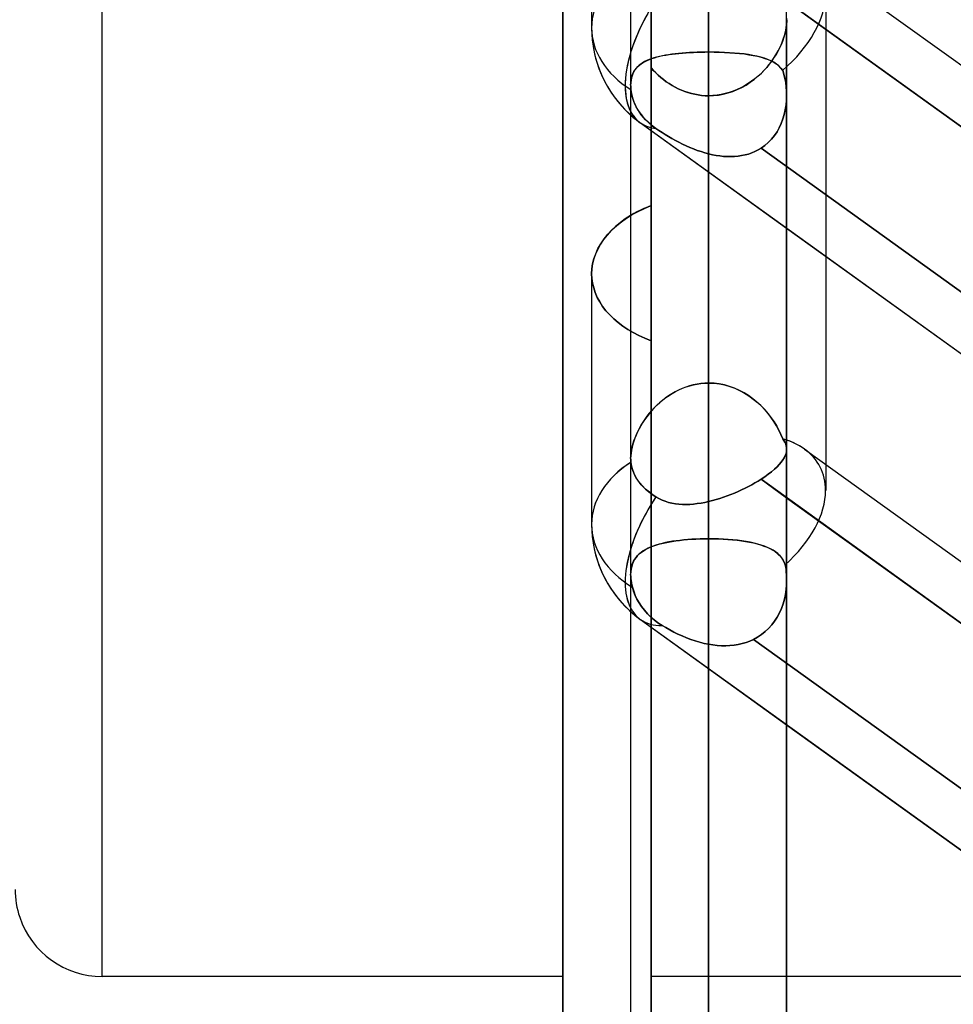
# Model space of a CAD drawing. Header units: millimetres. Extents: x -86 to 92, y -242 to 242.
# Tile 27 of 81: x 8 to 19, y -57 to -45. Entities that reach past the tile are written whole.
import ezdxf

# ---------------------------------------------------------------- set-up
doc = ezdxf.new("R2010")
doc.units = ezdxf.units.MM
doc.layers.add('MAIN-1', color=7, linetype='Continuous')

msp = doc.modelspace()

# ---------------------------------------------------------------- linework, layer by layer
at = {"layer": 'MAIN-1'}
for p, q in [((14.586, 0), (14.586, -56.385)), ((14.586, 0), (14.586, -64.44)), ((15.362, 0), (15.362, -135.382)), ((15.362, 0), (15.362, -135.382)), ((16.257, 0), (16.257, -136.222)), ((16.257, 0), (16.257, -135.039)), ((17.152, -135.382), (17.152, 0)), ((17.152, -135.382), (17.152, 0)), ((9.3, -56.385), (9.3, 0)), ((9.3, -56.385), (9.3, 0)), ((14.586, -64.44), (14.586, 0)), ((16.257, -45.781), (16.257, 0)), ((16.257, -136.222), (16.257, 0)), ((16.257, -40.714), (16.257, -45.781)), ((16.257, -45.781), (16.257, -40.714)), ((14.915, -42.629), (14.915, -45.503)), ((14.915, -42.629), (14.915, -45.503)), ((17.6, -42.616), (17.6, -50.81)), ((15.596, -56.385), (15.596, -43.375)), ((15.596, -47.543), (15.596, -43.499)), ((15.596, -43.499), (15.596, -47.543)), ((15.596, -47.543), (15.596, -44.422)), ((15.596, -44.422), (15.596, -47.543)), ((16.257, -49.578), (16.257, -44.511)), ((16.257, -44.511), (16.257, -49.578)), ((17.357, -44.64), (24.162, -49.534)), ((17.357, -44.64), (43.441, -63.399)), ((24.343, -50.368), (16.772, -44.923)), ((16.257, -58.533), (16.257, -45.012)), ((15.596, -45.107), (15.596, -58.825)), ((15.596, -45.107), (15.596, -58.825)), ((17.6, -45.114), (17.6, -48.122)), ((17.152, -45.197), (24.162, -50.238)), ((17.153, -45.427), (17.151, -45.391)), ((17.151, -45.395), (17.153, -45.427)), ((17.138, -45.548), (17.146, -45.506)), ((17.147, -45.497), (17.141, -45.534)), ((17.146, -45.506), (17.151, -45.465)), ((17.151, -45.461), (17.147, -45.497)), ((17.151, -45.465), (17.153, -45.427)), ((17.153, -45.427), (17.151, -45.461)), ((17.152, -45.427), (17.152, -59.428)), ((17.152, -59.428), (17.152, -45.427)), ((17.121, -45.611), (17.108, -45.65)), ((17.113, -45.635), (17.127, -45.592)), ((17.132, -45.572), (17.121, -45.611)), ((17.127, -45.592), (17.138, -45.548)), ((17.141, -45.534), (17.132, -45.572)), ((17.054, -45.769), (17.076, -45.724)), ((17.074, -45.729), (17.054, -45.769)), ((17.092, -45.69), (17.074, -45.729)), ((17.076, -45.724), (17.096, -45.68)), ((17.108, -45.65), (17.092, -45.69)), ((17.096, -45.68), (17.113, -45.635)), ((15.66, -45.84), (15.629, -45.849)), ((15.637, -45.847), (15.667, -45.838)), ((15.692, -45.832), (15.66, -45.84)), ((15.667, -45.838), (15.699, -45.83)), ((15.726, -45.824), (15.692, -45.832)), ((15.699, -45.83), (15.732, -45.823)), ((15.761, -45.818), (15.726, -45.824)), ((15.732, -45.823), (15.767, -45.817)), ((15.797, -45.812), (15.761, -45.818)), ((15.767, -45.817), (15.803, -45.811)), ((15.835, -45.806), (15.797, -45.812)), ((15.803, -45.811), (15.84, -45.805)), ((15.874, -45.801), (15.835, -45.806)), ((15.84, -45.805), (15.878, -45.801)), ((15.913, -45.797), (15.874, -45.801)), ((15.878, -45.801), (15.917, -45.797)), ((15.954, -45.793), (15.913, -45.797)), ((15.917, -45.797), (15.958, -45.793)), ((15.996, -45.79), (15.954, -45.793)), ((15.958, -45.793), (15.999, -45.79)), ((16.038, -45.787), (15.996, -45.79)), ((15.999, -45.79), (16.041, -45.787)), ((16.081, -45.785), (16.038, -45.787)), ((16.041, -45.787), (16.083, -45.785)), ((16.125, -45.783), (16.081, -45.785)), ((16.083, -45.785), (16.126, -45.783)), ((16.169, -45.782), (16.125, -45.783)), ((16.126, -45.783), (16.169, -45.782)), ((16.169, -45.782), (16.213, -45.782)), ((16.213, -45.782), (16.169, -45.782)), ((16.213, -45.782), (16.257, -45.781)), ((16.257, -45.781), (16.213, -45.782)), ((16.257, -49.579), (16.257, -45.781)), ((16.257, -45.781), (16.319, -45.782)), ((16.319, -45.782), (16.257, -45.781)), ((16.257, -49.578), (16.257, -45.781)), ((16.257, -45.781), (16.257, -49.578)), ((16.319, -45.782), (16.38, -45.783)), ((16.379, -45.783), (16.319, -45.782)), ((16.439, -45.785), (16.379, -45.783)), ((16.38, -45.783), (16.44, -45.785)), ((16.497, -45.789), (16.439, -45.785)), ((16.44, -45.785), (16.499, -45.789)), ((16.555, -45.793), (16.497, -45.789)), ((16.499, -45.789), (16.557, -45.793)), ((16.61, -45.798), (16.555, -45.793)), ((16.557, -45.793), (16.613, -45.798)), ((16.664, -45.804), (16.61, -45.798)), ((16.613, -45.798), (16.667, -45.804)), ((16.715, -45.811), (16.664, -45.804)), ((16.667, -45.804), (16.719, -45.812)), ((16.765, -45.82), (16.715, -45.811)), ((16.719, -45.812), (16.769, -45.82)), ((16.811, -45.829), (16.765, -45.82)), ((16.769, -45.82), (16.816, -45.83)), ((16.856, -45.84), (16.811, -45.829)), ((16.816, -45.83), (16.861, -45.841)), ((16.897, -45.852), (16.856, -45.84)), ((16.861, -45.841), (16.902, -45.854)), ((17.001, -45.856), (17.029, -45.813)), ((17.032, -45.808), (17.007, -45.846)), ((17.029, -45.813), (17.054, -45.769)), ((17.054, -45.769), (17.032, -45.808)), ((15.442, -45.951), (15.426, -45.968)), ((15.428, -45.966), (15.444, -45.948)), ((15.46, -45.934), (15.442, -45.951)), ((15.444, -45.948), (15.463, -45.931)), ((15.479, -45.919), (15.46, -45.934)), ((15.463, -45.931), (15.483, -45.916)), ((15.5, -45.905), (15.479, -45.919)), ((15.483, -45.916), (15.505, -45.902)), ((15.523, -45.892), (15.5, -45.905)), ((15.505, -45.902), (15.528, -45.889)), ((15.547, -45.88), (15.523, -45.892)), ((15.528, -45.889), (15.553, -45.877)), ((15.573, -45.869), (15.547, -45.88)), ((15.553, -45.877), (15.579, -45.866)), ((15.6, -45.858), (15.573, -45.869)), ((15.579, -45.866), (15.607, -45.856)), ((15.629, -45.849), (15.6, -45.858)), ((15.607, -45.856), (15.637, -45.847)), ((16.924, -45.957), (16.892, -45.992)), ((16.936, -45.866), (16.897, -45.852)), ((16.901, -45.983), (16.937, -45.942)), ((16.902, -45.854), (16.941, -45.868)), ((16.953, -45.921), (16.924, -45.957)), ((16.972, -45.882), (16.936, -45.866)), ((16.937, -45.942), (16.97, -45.9)), ((16.941, -45.868), (16.976, -45.884)), ((16.981, -45.884), (16.953, -45.921)), ((16.97, -45.9), (17.001, -45.856)), ((17.006, -45.899), (16.972, -45.882)), ((16.976, -45.884), (17.009, -45.901)), ((17.007, -45.846), (16.981, -45.884)), ((17.036, -45.919), (17.006, -45.899)), ((17.009, -45.901), (17.038, -45.92)), ((17.063, -45.941), (17.036, -45.919)), ((17.038, -45.92), (17.064, -45.942)), ((17.087, -45.965), (17.063, -45.941)), ((17.064, -45.942), (17.087, -45.966)), ((15.372, -46.077), (15.379, -46.052)), ((15.379, -46.054), (15.372, -46.079)), ((15.379, -46.052), (15.389, -46.028)), ((15.388, -46.03), (15.379, -46.054)), ((15.399, -46.008), (15.388, -46.03)), ((15.389, -46.028), (15.4, -46.006)), ((15.411, -45.987), (15.399, -46.008)), ((15.4, -46.006), (15.413, -45.985)), ((15.426, -45.968), (15.411, -45.987)), ((15.413, -45.985), (15.428, -45.966)), ((15.622, -45.992), (15.596, -45.963)), ((15.596, -45.963), (15.596, -49.092)), ((15.596, -45.963), (15.623, -45.992)), ((15.596, -49.092), (15.596, -45.963)), ((15.596, -60.031), (15.596, -45.963)), ((15.65, -46.02), (15.622, -45.992)), ((15.623, -45.992), (15.65, -46.02)), ((15.678, -46.047), (15.65, -46.02)), ((15.65, -46.02), (15.679, -46.047)), ((15.708, -46.073), (15.678, -46.047)), ((15.679, -46.047), (15.709, -46.073)), ((16.779, -46.096), (16.822, -46.06)), ((16.824, -46.058), (16.788, -46.089)), ((16.822, -46.06), (16.863, -46.022)), ((16.859, -46.026), (16.824, -46.058)), ((16.892, -45.992), (16.859, -46.026)), ((16.863, -46.022), (16.901, -45.983)), ((17.107, -45.992), (17.087, -45.965)), ((17.087, -45.966), (17.107, -45.992)), ((17.107, -45.992), (17.121, -46.037)), ((17.121, -46.038), (17.107, -45.992)), ((17.121, -46.037), (17.132, -46.084)), ((17.132, -46.084), (17.121, -46.038)), ((15.362, -46.162), (15.364, -46.133)), ((15.364, -46.133), (15.362, -46.162)), ((15.363, -46.17), (15.362, -46.162)), ((15.362, -46.162), (15.363, -46.17)), ((15.362, -46.163), (15.362, -50.443)), ((15.362, -46.163), (15.362, -50.443)), ((15.363, -46.179), (15.363, -46.17)), ((15.363, -46.17), (15.363, -46.179)), ((15.363, -46.187), (15.363, -46.179)), ((15.363, -46.179), (15.363, -46.187)), ((15.364, -46.133), (15.367, -46.104)), ((15.367, -46.105), (15.364, -46.133)), ((15.367, -46.104), (15.372, -46.077)), ((15.372, -46.079), (15.367, -46.105)), ((15.739, -46.098), (15.708, -46.073)), ((15.709, -46.073), (15.739, -46.098)), ((15.771, -46.122), (15.739, -46.098)), ((15.739, -46.098), (15.771, -46.122)), ((15.804, -46.144), (15.771, -46.122)), ((15.771, -46.122), (15.804, -46.144)), ((15.838, -46.165), (15.804, -46.144)), ((15.804, -46.144), (15.838, -46.165)), ((15.873, -46.185), (15.838, -46.165)), ((15.838, -46.165), (15.873, -46.185)), ((15.909, -46.203), (15.873, -46.185)), ((15.873, -46.185), (15.909, -46.203)), ((16.67, -46.169), (16.628, -46.192)), ((16.637, -46.187), (16.686, -46.16)), ((16.711, -46.144), (16.67, -46.169)), ((16.686, -46.16), (16.733, -46.129)), ((16.75, -46.117), (16.711, -46.144)), ((16.733, -46.129), (16.779, -46.096)), ((16.788, -46.089), (16.75, -46.117)), ((17.132, -46.084), (17.141, -46.131)), ((17.141, -46.132), (17.132, -46.084)), ((17.141, -46.131), (17.147, -46.18)), ((17.147, -46.18), (17.141, -46.132)), ((17.147, -46.18), (17.151, -46.229)), ((17.151, -46.229), (17.147, -46.18)), ((15.364, -46.195), (15.363, -46.187)), ((15.363, -46.187), (15.364, -46.195)), ((15.364, -46.203), (15.364, -46.195)), ((15.364, -46.195), (15.364, -46.203)), ((15.365, -46.212), (15.364, -46.203)), ((15.364, -46.203), (15.365, -46.212)), ((15.365, -46.212), (15.372, -46.258)), ((15.37, -46.246), (15.365, -46.212)), ((15.376, -46.28), (15.37, -46.246)), ((15.372, -46.258), (15.383, -46.305)), ((15.386, -46.314), (15.376, -46.28)), ((15.946, -46.219), (15.909, -46.203)), ((15.909, -46.203), (15.945, -46.219)), ((15.945, -46.219), (15.983, -46.234)), ((15.983, -46.234), (15.946, -46.219)), ((16.021, -46.247), (15.983, -46.234)), ((15.983, -46.234), (16.02, -46.246)), ((16.02, -46.246), (16.059, -46.257)), ((16.06, -46.257), (16.021, -46.247)), ((16.059, -46.257), (16.098, -46.266)), ((16.098, -46.266), (16.06, -46.257)), ((16.138, -46.273), (16.098, -46.266)), ((16.098, -46.266), (16.138, -46.273)), ((16.177, -46.279), (16.138, -46.273)), ((16.138, -46.273), (16.177, -46.279)), ((16.217, -46.282), (16.177, -46.279)), ((16.177, -46.279), (16.217, -46.282)), ((16.257, -46.283), (16.217, -46.282)), ((16.217, -46.282), (16.257, -46.283)), ((16.257, -46.283), (16.314, -46.281)), ((16.306, -46.281), (16.257, -46.283)), ((16.257, -46.283), (16.257, -60.323)), ((16.257, -46.283), (16.257, -51.364)), ((16.257, -51.364), (16.257, -46.283)), ((16.354, -46.277), (16.306, -46.281)), ((16.314, -46.281), (16.37, -46.275)), ((16.401, -46.269), (16.354, -46.277)), ((16.37, -46.275), (16.425, -46.265)), ((16.448, -46.259), (16.401, -46.269)), ((16.425, -46.265), (16.48, -46.251)), ((16.494, -46.246), (16.448, -46.259)), ((16.48, -46.251), (16.534, -46.233)), ((16.54, -46.231), (16.494, -46.246)), ((16.534, -46.233), (16.586, -46.212)), ((16.584, -46.213), (16.54, -46.231)), ((16.628, -46.192), (16.584, -46.213)), ((16.586, -46.212), (16.637, -46.187)), ((17.151, -46.229), (17.152, -46.278)), ((17.152, -46.278), (17.151, -46.229)), ((17.152, -46.278), (17.151, -46.333)), ((17.151, -46.333), (17.152, -46.278)), ((17.152, -50.338), (17.152, -46.278)), ((17.152, -50.338), (17.152, -46.278)), ((15.383, -46.305), (15.398, -46.351)), ((15.397, -46.348), (15.386, -46.314)), ((15.411, -46.38), (15.397, -46.348)), ((15.398, -46.351), (15.417, -46.395)), ((15.426, -46.411), (15.411, -46.38)), ((15.417, -46.395), (15.439, -46.436)), ((17.146, -46.388), (17.137, -46.443)), ((17.137, -46.443), (17.146, -46.388)), ((17.151, -46.333), (17.146, -46.388)), ((17.146, -46.388), (17.151, -46.333)), ((15.443, -46.441), (15.426, -46.411)), ((15.439, -46.436), (15.466, -46.477)), ((15.462, -46.471), (15.443, -46.441)), ((15.484, -46.501), (15.462, -46.471)), ((15.466, -46.477), (15.497, -46.518)), ((15.508, -46.531), (15.484, -46.501)), ((15.497, -46.518), (15.532, -46.557)), ((17.125, -46.497), (17.11, -46.549)), ((17.11, -46.549), (17.125, -46.497)), ((17.137, -46.443), (17.125, -46.497)), ((17.125, -46.497), (17.137, -46.443)), ((15.474, -46.593), (41.558, -65.352)), ((15.474, -46.593), (17.152, -47.8)), ((15.534, -46.559), (15.508, -46.531)), ((15.532, -46.557), (15.57, -46.594)), ((15.562, -46.587), (15.534, -46.559)), ((15.592, -46.613), (15.562, -46.587)), ((15.57, -46.594), (15.61, -46.628)), ((15.621, -46.636), (15.592, -46.613)), ((15.61, -46.628), (15.652, -46.659)), ((15.652, -46.659), (15.621, -46.636)), ((17.091, -46.6), (17.068, -46.649)), ((17.068, -46.649), (17.091, -46.6)), ((17.11, -46.549), (17.091, -46.6)), ((17.091, -46.6), (17.11, -46.549)), ((15.687, -46.682), (15.652, -46.659)), ((15.652, -46.659), (15.687, -46.682)), ((15.723, -46.706), (15.687, -46.682)), ((15.687, -46.682), (15.723, -46.706)), ((15.759, -46.729), (15.723, -46.706)), ((15.723, -46.706), (15.76, -46.729)), ((15.797, -46.751), (15.759, -46.729)), ((15.76, -46.729), (15.798, -46.751)), ((17.012, -46.74), (16.978, -46.782)), ((16.978, -46.781), (17.012, -46.74)), ((17.042, -46.696), (17.012, -46.74)), ((17.012, -46.74), (17.042, -46.696)), ((17.068, -46.649), (17.042, -46.696)), ((17.042, -46.696), (17.068, -46.649)), ((15.836, -46.774), (15.797, -46.751)), ((15.798, -46.751), (15.836, -46.774)), ((15.876, -46.795), (15.836, -46.774)), ((15.836, -46.774), (15.876, -46.795)), ((15.916, -46.816), (15.876, -46.795)), ((15.876, -46.795), (15.917, -46.817)), ((15.957, -46.837), (15.916, -46.816)), ((15.917, -46.817), (15.958, -46.837)), ((15.999, -46.856), (15.957, -46.837)), ((15.958, -46.837), (16, -46.857)), ((16.041, -46.875), (15.999, -46.856)), ((16, -46.857), (16.042, -46.875)), ((16.901, -46.854), (16.858, -46.884)), ((16.858, -46.884), (16.902, -46.854)), ((16.941, -46.819), (16.901, -46.854)), ((16.902, -46.854), (16.941, -46.819)), ((16.941, -46.819), (16.978, -46.781)), ((16.978, -46.782), (16.941, -46.819)), ((16.084, -46.892), (16.041, -46.875)), ((16.042, -46.875), (16.084, -46.893)), ((16.127, -46.909), (16.084, -46.892)), ((16.084, -46.893), (16.127, -46.909)), ((16.17, -46.923), (16.127, -46.909)), ((16.127, -46.909), (16.171, -46.923)), ((16.214, -46.937), (16.17, -46.923)), ((16.171, -46.923), (16.214, -46.937)), ((16.257, -46.949), (16.214, -46.937)), ((16.214, -46.937), (16.257, -46.949)), ((16.3, -46.959), (16.257, -46.949)), ((16.257, -46.949), (16.3, -46.959)), ((16.257, -46.949), (16.257, -50.937)), ((16.257, -50.937), (16.257, -46.949)), ((16.343, -46.967), (16.3, -46.959)), ((16.3, -46.959), (16.343, -46.967)), ((16.386, -46.973), (16.343, -46.967)), ((16.343, -46.967), (16.386, -46.973)), ((16.428, -46.978), (16.386, -46.973)), ((16.386, -46.973), (16.428, -46.978)), ((16.636, -46.97), (16.595, -46.976)), ((16.596, -46.976), (16.636, -46.97)), ((16.676, -46.961), (16.636, -46.97)), ((16.636, -46.97), (16.676, -46.961)), ((16.714, -46.951), (16.676, -46.961)), ((16.676, -46.961), (16.714, -46.951)), ((16.752, -46.938), (16.714, -46.951)), ((16.714, -46.951), (16.752, -46.938)), ((16.789, -46.922), (16.752, -46.938)), ((16.752, -46.938), (16.789, -46.922)), ((16.824, -46.904), (16.789, -46.922)), ((16.789, -46.922), (16.824, -46.904)), ((16.858, -46.884), (16.824, -46.904)), ((16.824, -46.904), (16.858, -46.884)), ((16.858, -46.884), (24.407, -52.313)), ((24.407, -52.313), (16.858, -46.884)), ((16.47, -46.98), (16.428, -46.978)), ((16.428, -46.978), (16.47, -46.98)), ((16.512, -46.981), (16.47, -46.98)), ((16.47, -46.98), (16.513, -46.981)), ((16.554, -46.98), (16.512, -46.981)), ((16.513, -46.981), (16.554, -46.98)), ((16.595, -46.976), (16.554, -46.98)), ((16.554, -46.98), (16.596, -46.976)), ((15.315, -47.686), (15.379, -47.646)), ((15.398, -47.635), (15.362, -47.656)), ((15.379, -47.646), (15.447, -47.609)), ((15.435, -47.615), (15.398, -47.635)), ((15.474, -47.596), (15.435, -47.615)), ((15.447, -47.609), (15.52, -47.575)), ((15.514, -47.577), (15.474, -47.596)), ((15.554, -47.56), (15.514, -47.577)), ((15.52, -47.575), (15.596, -47.543)), ((15.596, -47.543), (15.554, -47.56)), ((15.244, -47.737), (15.19, -47.782)), ((15.2, -47.773), (15.256, -47.728)), ((15.301, -47.695), (15.244, -47.737)), ((15.256, -47.728), (15.315, -47.686)), ((15.362, -47.656), (15.301, -47.695)), ((15.057, -47.925), (15.1, -47.872)), ((15.139, -47.83), (15.093, -47.88)), ((15.1, -47.872), (15.148, -47.821)), ((15.19, -47.782), (15.139, -47.83)), ((15.148, -47.821), (15.2, -47.773)), ((17.152, -47.8), (24.162, -52.841)), ((15.015, -47.986), (14.984, -48.042)), ((14.987, -48.036), (15.019, -47.98)), ((15.052, -47.932), (15.015, -47.986)), ((15.019, -47.98), (15.057, -47.925)), ((15.093, -47.88), (15.052, -47.932)), ((14.959, -48.098), (14.94, -48.155)), ((14.941, -48.152), (14.961, -48.094)), ((14.984, -48.042), (14.959, -48.098)), ((14.961, -48.094), (14.987, -48.036)), ((14.918, -48.268), (14.926, -48.21)), ((14.926, -48.212), (14.918, -48.269)), ((14.926, -48.21), (14.941, -48.152)), ((14.94, -48.155), (14.926, -48.212)), ((17.6, -48.122), (17.6, -50.51)), ((14.915, -48.325), (14.918, -48.268)), ((14.918, -48.269), (14.915, -48.325)), ((14.918, -48.378), (14.915, -48.325)), ((14.915, -48.325), (14.918, -48.378)), ((14.915, -48.325), (14.915, -51.198)), ((14.915, -48.325), (14.915, -51.198)), ((14.925, -48.433), (14.918, -48.378)), ((14.918, -48.378), (14.925, -48.433)), ((14.938, -48.487), (14.925, -48.433)), ((14.925, -48.433), (14.938, -48.487)), ((14.956, -48.541), (14.938, -48.487)), ((14.938, -48.487), (14.956, -48.541)), ((14.979, -48.595), (14.956, -48.541)), ((14.956, -48.541), (14.979, -48.595)), ((15.007, -48.648), (14.979, -48.595)), ((14.979, -48.595), (15.007, -48.648)), ((15.041, -48.699), (15.007, -48.648)), ((15.007, -48.648), (15.041, -48.699)), ((15.079, -48.749), (15.041, -48.699)), ((15.041, -48.699), (15.079, -48.749)), ((15.122, -48.796), (15.079, -48.749)), ((15.079, -48.749), (15.122, -48.796)), ((15.169, -48.842), (15.122, -48.796)), ((15.122, -48.796), (15.169, -48.842)), ((15.22, -48.885), (15.169, -48.842)), ((15.169, -48.842), (15.22, -48.885)), ((15.273, -48.925), (15.22, -48.885)), ((15.22, -48.885), (15.273, -48.925)), ((15.33, -48.963), (15.273, -48.925)), ((15.273, -48.925), (15.33, -48.963)), ((15.391, -48.998), (15.33, -48.963)), ((15.33, -48.963), (15.391, -48.998)), ((15.455, -49.032), (15.391, -48.998)), ((15.391, -48.998), (15.455, -49.032)), ((15.524, -49.063), (15.455, -49.032)), ((15.455, -49.032), (15.524, -49.063)), ((15.596, -49.092), (15.524, -49.063)), ((15.524, -49.063), (15.596, -49.092)), ((15.596, -49.092), (15.596, -64.44)), ((15.596, -64.44), (15.596, -49.092)), ((15.874, -49.678), (15.835, -49.7)), ((15.84, -49.697), (15.878, -49.675)), ((15.913, -49.658), (15.874, -49.678)), ((15.878, -49.675), (15.917, -49.656)), ((15.954, -49.64), (15.913, -49.658)), ((15.917, -49.656), (15.958, -49.638)), ((15.996, -49.624), (15.954, -49.64)), ((15.958, -49.638), (15.999, -49.623)), ((16.038, -49.61), (15.996, -49.624)), ((15.999, -49.623), (16.041, -49.609)), ((16.081, -49.599), (16.038, -49.61)), ((16.041, -49.609), (16.083, -49.598)), ((16.125, -49.59), (16.081, -49.599)), ((16.083, -49.598), (16.126, -49.59)), ((16.169, -49.584), (16.125, -49.59)), ((16.126, -49.59), (16.169, -49.584)), ((16.213, -49.58), (16.169, -49.584)), ((16.169, -49.584), (16.213, -49.58)), ((16.257, -49.578), (16.213, -49.58)), ((16.213, -49.58), (16.257, -49.578)), ((16.319, -49.581), (16.257, -49.578)), ((16.257, -49.578), (16.319, -49.581)), ((16.257, -135.039), (16.257, -49.579)), ((16.379, -49.588), (16.319, -49.581)), ((16.319, -49.581), (16.38, -49.588)), ((16.439, -49.6), (16.379, -49.588)), ((16.38, -49.588), (16.44, -49.6)), ((16.497, -49.616), (16.439, -49.6)), ((16.44, -49.6), (16.499, -49.617)), ((16.555, -49.637), (16.497, -49.616)), ((16.499, -49.617), (16.557, -49.638)), ((16.61, -49.662), (16.555, -49.637)), ((16.557, -49.638), (16.613, -49.663)), ((16.664, -49.69), (16.61, -49.662)), ((16.613, -49.663), (16.667, -49.692)), ((15.726, -49.777), (15.692, -49.805)), ((15.699, -49.799), (15.732, -49.772)), ((15.761, -49.749), (15.726, -49.777)), ((15.732, -49.772), (15.767, -49.745)), ((15.797, -49.724), (15.761, -49.749)), ((15.767, -49.745), (15.803, -49.72)), ((15.835, -49.7), (15.797, -49.724)), ((15.803, -49.72), (15.84, -49.697)), ((16.715, -49.722), (16.664, -49.69)), ((16.667, -49.692), (16.719, -49.725)), ((16.765, -49.758), (16.715, -49.722)), ((16.719, -49.725), (16.769, -49.761)), ((16.811, -49.796), (16.765, -49.758)), ((16.769, -49.761), (16.816, -49.8)), ((16.856, -49.836), (16.811, -49.796)), ((15.6, -49.898), (15.573, -49.931)), ((15.579, -49.923), (15.607, -49.891)), ((15.629, -49.866), (15.6, -49.898)), ((15.607, -49.891), (15.636, -49.859)), ((15.66, -49.835), (15.629, -49.866)), ((15.636, -49.859), (15.667, -49.829)), ((15.692, -49.805), (15.66, -49.835)), ((15.667, -49.829), (15.699, -49.799)), ((16.816, -49.8), (16.861, -49.841)), ((16.897, -49.879), (16.856, -49.836)), ((16.861, -49.841), (16.902, -49.885)), ((16.936, -49.924), (16.897, -49.879)), ((16.902, -49.885), (16.941, -49.93)), ((15.523, -49.999), (15.5, -50.033)), ((15.505, -50.026), (15.528, -49.991)), ((15.547, -49.965), (15.523, -49.999)), ((15.528, -49.991), (15.553, -49.957)), ((15.573, -49.931), (15.547, -49.965)), ((15.553, -49.957), (15.579, -49.923)), ((16.972, -49.971), (16.936, -49.924)), ((16.941, -49.93), (16.976, -49.976)), ((17.006, -50.019), (16.972, -49.971)), ((16.976, -49.976), (17.009, -50.023)), ((17.036, -50.068), (17.006, -50.019)), ((17.009, -50.023), (17.038, -50.071)), ((15.428, -50.169), (15.444, -50.133)), ((15.46, -50.103), (15.442, -50.138)), ((15.444, -50.133), (15.463, -50.097)), ((15.479, -50.068), (15.46, -50.103)), ((15.463, -50.097), (15.483, -50.061)), ((15.5, -50.033), (15.479, -50.068)), ((15.483, -50.061), (15.505, -50.026)), ((17.063, -50.117), (17.036, -50.068)), ((17.038, -50.071), (17.064, -50.12)), ((17.087, -50.167), (17.063, -50.117)), ((17.064, -50.12), (17.087, -50.169)), ((15.388, -50.277), (15.4, -50.241)), ((15.399, -50.244), (15.388, -50.279)), ((15.411, -50.209), (15.399, -50.244)), ((15.4, -50.241), (15.413, -50.205)), ((15.426, -50.174), (15.411, -50.209)), ((15.413, -50.205), (15.428, -50.169)), ((15.442, -50.138), (15.426, -50.174)), ((17.107, -50.217), (17.087, -50.167)), ((17.087, -50.169), (17.107, -50.217)), ((17.121, -50.238), (17.107, -50.217)), ((17.107, -50.217), (17.121, -50.237)), ((17.121, -50.237), (17.132, -50.257)), ((17.132, -50.257), (17.121, -50.238)), ((15.367, -50.38), (15.372, -50.346)), ((15.372, -50.348), (15.367, -50.381)), ((15.372, -50.346), (15.379, -50.312)), ((15.379, -50.314), (15.372, -50.348)), ((15.379, -50.312), (15.388, -50.277)), ((15.388, -50.279), (15.379, -50.314)), ((17.141, -50.277), (17.132, -50.257)), ((17.132, -50.257), (17.141, -50.277)), ((17.147, -50.297), (17.141, -50.277)), ((17.141, -50.277), (17.147, -50.297)), ((17.146, -50.384), (17.151, -50.361)), ((17.151, -50.361), (17.146, -50.384)), ((17.151, -50.317), (17.147, -50.297)), ((17.147, -50.297), (17.151, -50.317)), ((17.152, -50.338), (17.151, -50.317)), ((17.151, -50.317), (17.152, -50.338)), ((17.151, -50.361), (17.152, -50.338)), ((17.152, -50.338), (17.151, -50.361)), ((17.357, -50.335), (24.162, -55.23)), ((17.357, -50.335), (43.441, -69.094)), ((15.362, -50.443), (15.364, -50.412)), ((15.364, -50.413), (15.362, -50.443)), ((15.362, -50.443), (15.363, -50.451)), ((15.363, -50.451), (15.362, -50.443)), ((15.363, -50.451), (15.363, -50.459)), ((15.363, -50.459), (15.363, -50.451)), ((15.363, -50.459), (15.363, -50.467)), ((15.363, -50.467), (15.363, -50.459)), ((15.363, -50.467), (15.364, -50.474)), ((15.364, -50.474), (15.363, -50.467)), ((15.364, -50.412), (15.367, -50.38)), ((15.367, -50.381), (15.364, -50.413)), ((15.364, -50.474), (15.364, -50.482)), ((15.364, -50.482), (15.364, -50.474)), ((17.091, -50.485), (17.11, -50.459)), ((17.11, -50.459), (17.091, -50.485)), ((17.11, -50.459), (17.125, -50.433)), ((17.125, -50.434), (17.11, -50.459)), ((17.125, -50.433), (17.137, -50.408)), ((17.137, -50.409), (17.125, -50.434)), ((17.137, -50.408), (17.146, -50.384)), ((17.146, -50.384), (17.137, -50.409)), ((15.364, -50.482), (15.365, -50.489)), ((15.365, -50.489), (15.364, -50.482)), ((15.37, -50.519), (15.365, -50.489)), ((15.365, -50.489), (15.372, -50.53)), ((15.376, -50.549), (15.37, -50.519)), ((15.372, -50.53), (15.383, -50.571)), ((15.386, -50.579), (15.376, -50.549)), ((15.383, -50.571), (15.398, -50.611)), ((15.397, -50.609), (15.386, -50.579)), ((16.978, -50.596), (17.012, -50.567)), ((17.012, -50.567), (16.978, -50.596)), ((17.012, -50.567), (17.042, -50.539)), ((17.042, -50.539), (17.012, -50.567)), ((17.042, -50.539), (17.068, -50.512)), ((17.068, -50.512), (17.042, -50.539)), ((17.068, -50.512), (17.091, -50.485)), ((17.091, -50.485), (17.068, -50.512)), ((17.6, -50.51), (17.6, -50.81)), ((15.411, -50.637), (15.397, -50.609)), ((15.398, -50.611), (15.417, -50.65)), ((15.426, -50.665), (15.411, -50.637)), ((15.417, -50.65), (15.439, -50.686)), ((15.443, -50.691), (15.426, -50.665)), ((15.439, -50.686), (15.466, -50.722)), ((15.462, -50.717), (15.443, -50.691)), ((16.824, -50.703), (16.858, -50.681)), ((16.858, -50.681), (16.824, -50.703)), ((16.858, -50.681), (16.902, -50.653)), ((16.901, -50.653), (16.858, -50.681)), ((24.407, -56.11), (16.858, -50.681)), ((16.858, -50.681), (17.152, -50.893)), ((16.941, -50.624), (16.901, -50.653)), ((16.902, -50.653), (16.941, -50.624)), ((16.941, -50.624), (16.978, -50.596)), ((16.978, -50.596), (16.941, -50.624)), ((15.484, -50.744), (15.462, -50.717)), ((15.466, -50.722), (15.497, -50.758)), ((15.508, -50.77), (15.484, -50.744)), ((15.497, -50.758), (15.532, -50.793)), ((15.534, -50.795), (15.508, -50.77)), ((15.532, -50.793), (15.57, -50.826)), ((15.562, -50.819), (15.534, -50.795)), ((16.636, -50.803), (16.595, -50.822)), ((16.596, -50.822), (16.636, -50.803)), ((16.636, -50.803), (16.676, -50.784)), ((16.676, -50.784), (16.636, -50.803)), ((16.676, -50.784), (16.714, -50.764)), ((16.714, -50.764), (16.676, -50.784)), ((16.714, -50.764), (16.752, -50.744)), ((16.752, -50.744), (16.714, -50.764)), ((16.752, -50.744), (16.789, -50.724)), ((16.789, -50.724), (16.752, -50.744)), ((16.789, -50.724), (16.824, -50.703)), ((16.824, -50.703), (16.789, -50.724)), ((15.592, -50.842), (15.562, -50.819)), ((15.57, -50.826), (15.61, -50.856)), ((15.621, -50.863), (15.592, -50.842)), ((15.61, -50.856), (15.652, -50.883)), ((15.652, -50.883), (15.621, -50.863)), ((15.652, -50.883), (15.687, -50.903)), ((15.687, -50.903), (15.652, -50.883)), ((15.687, -50.903), (15.723, -50.92)), ((15.723, -50.92), (15.687, -50.903)), ((15.723, -50.92), (15.76, -50.934)), ((15.759, -50.934), (15.723, -50.92)), ((16.257, -50.937), (16.3, -50.926)), ((16.3, -50.926), (16.257, -50.937)), ((16.3, -50.926), (16.343, -50.915)), ((16.343, -50.915), (16.3, -50.926)), ((16.343, -50.915), (16.386, -50.902)), ((16.386, -50.902), (16.343, -50.915)), ((16.386, -50.902), (16.428, -50.888)), ((16.428, -50.888), (16.386, -50.902)), ((16.428, -50.888), (16.47, -50.873)), ((16.47, -50.873), (16.428, -50.888)), ((16.47, -50.873), (16.513, -50.857)), ((16.512, -50.857), (16.47, -50.873)), ((16.554, -50.84), (16.512, -50.857)), ((16.513, -50.857), (16.554, -50.84)), ((16.554, -50.84), (16.596, -50.822)), ((16.595, -50.822), (16.554, -50.84)), ((17.152, -50.893), (24.162, -55.934)), ((15.797, -50.946), (15.759, -50.934)), ((15.76, -50.934), (15.798, -50.946)), ((15.836, -50.955), (15.797, -50.946)), ((15.798, -50.946), (15.836, -50.955)), ((15.836, -50.955), (15.876, -50.962)), ((15.876, -50.962), (15.836, -50.955)), ((15.876, -50.962), (15.917, -50.967)), ((15.916, -50.967), (15.876, -50.962)), ((15.957, -50.969), (15.916, -50.967)), ((15.917, -50.967), (15.958, -50.969)), ((15.999, -50.97), (15.957, -50.969)), ((15.958, -50.969), (16, -50.97)), ((16.041, -50.969), (15.999, -50.97)), ((16, -50.97), (16.042, -50.969)), ((16.084, -50.966), (16.041, -50.969)), ((16.042, -50.969), (16.084, -50.966)), ((16.084, -50.966), (16.127, -50.961)), ((16.127, -50.961), (16.084, -50.966)), ((16.127, -50.961), (16.171, -50.954)), ((16.17, -50.954), (16.127, -50.961)), ((16.214, -50.946), (16.17, -50.954)), ((16.171, -50.954), (16.214, -50.946)), ((16.214, -50.946), (16.257, -50.937)), ((16.257, -50.937), (16.214, -50.946)), ((15.924, -51.382), (15.969, -51.377)), ((15.971, -51.377), (15.927, -51.382)), ((15.969, -51.377), (16.016, -51.373)), ((16.017, -51.373), (15.971, -51.377)), ((16.016, -51.373), (16.063, -51.369)), ((16.064, -51.369), (16.017, -51.373)), ((16.063, -51.369), (16.11, -51.367)), ((16.112, -51.367), (16.064, -51.369)), ((16.11, -51.367), (16.159, -51.365)), ((16.16, -51.365), (16.112, -51.367)), ((16.159, -51.365), (16.208, -51.364)), ((16.208, -51.364), (16.16, -51.365)), ((16.208, -51.364), (16.257, -51.364)), ((16.257, -51.364), (16.208, -51.364)), ((16.257, -51.364), (16.314, -51.364)), ((16.315, -51.364), (16.257, -51.364)), ((16.257, -67.483), (16.257, -51.364)), ((16.314, -51.364), (16.369, -51.365)), ((16.371, -51.366), (16.315, -51.364)), ((16.369, -51.365), (16.424, -51.368)), ((16.427, -51.368), (16.371, -51.366)), ((16.424, -51.368), (16.478, -51.371)), ((16.482, -51.371), (16.427, -51.368)), ((16.478, -51.371), (16.531, -51.376)), ((16.535, -51.376), (16.482, -51.371)), ((16.531, -51.376), (16.583, -51.381)), ((16.588, -51.381), (16.535, -51.376)), ((15.505, -51.504), (15.53, -51.489)), ((15.533, -51.487), (15.507, -51.503)), ((15.53, -51.489), (15.557, -51.474)), ((15.56, -51.473), (15.533, -51.487)), ((15.557, -51.474), (15.586, -51.461)), ((15.589, -51.46), (15.56, -51.473)), ((15.586, -51.461), (15.617, -51.449)), ((15.62, -51.448), (15.589, -51.46)), ((15.617, -51.449), (15.65, -51.438)), ((15.653, -51.436), (15.62, -51.448)), ((15.65, -51.438), (15.684, -51.427)), ((15.688, -51.426), (15.653, -51.436)), ((15.684, -51.427), (15.72, -51.418)), ((15.724, -51.417), (15.688, -51.426)), ((15.72, -51.418), (15.758, -51.409)), ((15.761, -51.408), (15.724, -51.417)), ((15.758, -51.409), (15.797, -51.401)), ((15.8, -51.4), (15.761, -51.408)), ((15.797, -51.401), (15.838, -51.394)), ((15.841, -51.393), (15.8, -51.4)), ((15.838, -51.394), (15.88, -51.387)), ((15.883, -51.387), (15.841, -51.393)), ((15.88, -51.387), (15.924, -51.382)), ((15.927, -51.382), (15.883, -51.387)), ((16.583, -51.381), (16.633, -51.387)), ((16.638, -51.388), (16.588, -51.381)), ((16.633, -51.387), (16.681, -51.394)), ((16.687, -51.395), (16.638, -51.388)), ((16.681, -51.394), (16.727, -51.403)), ((16.734, -51.404), (16.687, -51.395)), ((16.727, -51.403), (16.772, -51.412)), ((16.778, -51.414), (16.734, -51.404)), ((16.772, -51.412), (16.814, -51.422)), ((16.821, -51.424), (16.778, -51.414)), ((16.814, -51.422), (16.854, -51.434)), ((16.861, -51.436), (16.821, -51.424)), ((16.854, -51.434), (16.892, -51.447)), ((16.898, -51.449), (16.861, -51.436)), ((16.892, -51.447), (16.927, -51.461)), ((16.934, -51.463), (16.898, -51.449)), ((16.927, -51.461), (16.961, -51.476)), ((16.967, -51.479), (16.934, -51.463)), ((16.961, -51.476), (16.992, -51.493)), ((16.997, -51.496), (16.967, -51.479)), ((15.408, -51.601), (15.394, -51.625)), ((15.396, -51.622), (15.409, -51.599)), ((15.424, -51.578), (15.408, -51.601)), ((15.409, -51.599), (15.425, -51.577)), ((15.442, -51.557), (15.424, -51.578)), ((15.425, -51.577), (15.442, -51.557)), ((15.442, -51.557), (15.461, -51.538)), ((15.461, -51.538), (15.442, -51.557)), ((15.461, -51.538), (15.482, -51.52)), ((15.483, -51.52), (15.461, -51.538)), ((15.482, -51.52), (15.505, -51.504)), ((15.507, -51.503), (15.483, -51.52)), ((16.992, -51.493), (17.02, -51.511)), ((17.024, -51.514), (16.997, -51.496)), ((17.02, -51.511), (17.046, -51.531)), ((17.05, -51.534), (17.024, -51.514)), ((17.046, -51.531), (17.07, -51.553)), ((17.072, -51.556), (17.05, -51.534)), ((17.07, -51.553), (17.09, -51.577)), ((17.092, -51.579), (17.072, -51.556)), ((17.09, -51.577), (17.108, -51.603)), ((17.109, -51.605), (17.092, -51.579)), ((17.108, -51.603), (17.124, -51.631)), ((17.124, -51.632), (17.109, -51.605)), ((15.368, -51.71), (15.364, -51.742)), ((15.365, -51.733), (15.369, -51.703)), ((15.374, -51.68), (15.368, -51.71)), ((15.369, -51.703), (15.376, -51.674)), ((15.383, -51.652), (15.374, -51.68)), ((15.376, -51.674), (15.385, -51.647)), ((15.394, -51.625), (15.383, -51.652)), ((15.385, -51.647), (15.396, -51.622)), ((17.124, -51.631), (17.136, -51.662)), ((17.136, -51.662), (17.124, -51.632)), ((17.136, -51.662), (17.141, -51.691)), ((17.141, -51.691), (17.136, -51.662)), ((17.141, -51.691), (17.145, -51.719)), ((17.145, -51.719), (17.141, -51.691)), ((15.364, -51.742), (15.362, -51.775)), ((15.362, -51.77), (15.362, -51.769)), ((15.362, -51.771), (15.362, -51.77)), ((15.362, -51.772), (15.362, -51.771)), ((15.362, -51.773), (15.362, -51.772)), ((15.362, -51.774), (15.362, -51.773)), ((15.362, -51.775), (15.362, -51.774)), ((15.363, -51.797), (15.362, -51.775)), ((15.362, -51.775), (15.363, -51.797)), ((15.363, -51.765), (15.365, -51.733)), ((15.363, -51.766), (15.363, -51.765)), ((15.363, -51.767), (15.363, -51.766)), ((15.363, -51.766), (15.363, -51.766)), ((15.363, -51.768), (15.363, -51.767)), ((15.362, -51.769), (15.362, -51.768)), ((15.362, -51.768), (15.363, -51.768)), ((15.362, -51.775), (15.362, -68.378)), ((15.362, -51.775), (15.362, -68.378)), ((15.365, -51.82), (15.363, -51.797)), ((15.363, -51.797), (15.365, -51.82)), ((15.367, -51.844), (15.365, -51.82)), ((15.365, -51.82), (15.367, -51.844)), ((17.145, -51.719), (17.148, -51.748)), ((17.148, -51.748), (17.145, -51.719)), ((17.148, -51.748), (17.15, -51.777)), ((17.15, -51.777), (17.148, -51.748)), ((17.15, -51.777), (17.152, -51.807)), ((17.152, -51.807), (17.15, -51.777)), ((17.152, -51.807), (17.152, -51.836)), ((17.152, -51.836), (17.152, -51.807)), ((15.371, -51.868), (15.367, -51.844)), ((15.367, -51.844), (15.371, -51.868)), ((15.376, -51.893), (15.371, -51.868)), ((15.371, -51.868), (15.376, -51.893)), ((15.382, -51.918), (15.376, -51.893)), ((15.376, -51.893), (15.382, -51.918)), ((15.382, -51.918), (15.397, -51.966)), ((15.396, -51.966), (15.382, -51.918)), ((17.151, -51.892), (17.146, -51.948)), ((17.146, -51.947), (17.151, -51.892)), ((17.152, -51.836), (17.151, -51.892)), ((17.151, -51.892), (17.152, -51.836)), ((17.152, -68.378), (17.152, -51.839)), ((17.152, -68.378), (17.152, -51.839)), ((15.414, -52.013), (15.396, -51.966)), ((15.397, -51.966), (15.414, -52.013)), ((15.414, -52.013), (15.435, -52.056)), ((15.435, -52.056), (15.414, -52.013)), ((15.435, -52.056), (15.459, -52.099)), ((15.459, -52.099), (15.435, -52.056)), ((17.138, -52.003), (17.126, -52.057)), ((17.126, -52.057), (17.138, -52.003)), ((17.138, -52.003), (17.146, -51.947)), ((17.146, -51.948), (17.138, -52.003)), ((15.459, -52.099), (15.488, -52.142)), ((15.488, -52.142), (15.459, -52.099)), ((15.488, -52.142), (15.52, -52.184)), ((15.52, -52.184), (15.488, -52.142)), ((17.092, -52.163), (17.069, -52.213)), ((17.069, -52.213), (17.092, -52.163)), ((17.111, -52.111), (17.092, -52.163)), ((17.092, -52.163), (17.111, -52.111)), ((17.126, -52.057), (17.111, -52.111)), ((17.111, -52.111), (17.126, -52.057)), ((15.52, -52.184), (15.556, -52.224)), ((15.556, -52.224), (15.52, -52.184)), ((15.556, -52.224), (15.594, -52.261)), ((15.594, -52.261), (15.556, -52.224)), ((15.594, -52.261), (15.633, -52.295)), ((15.633, -52.295), (15.594, -52.261)), ((17.043, -52.262), (17.014, -52.308)), ((17.014, -52.308), (17.043, -52.262)), ((17.069, -52.213), (17.043, -52.262)), ((17.043, -52.262), (17.069, -52.213)), ((15.474, -52.288), (41.558, -71.047)), ((15.474, -52.288), (17.152, -53.496)), ((15.633, -52.295), (15.676, -52.327)), ((15.676, -52.327), (15.633, -52.295)), ((15.676, -52.327), (15.723, -52.358)), ((15.723, -52.358), (15.676, -52.327)), ((15.766, -52.383), (15.723, -52.358)), ((15.723, -52.358), (15.766, -52.383)), ((15.811, -52.409), (15.766, -52.383)), ((15.766, -52.383), (15.811, -52.409)), ((16.945, -52.391), (16.906, -52.428)), ((16.906, -52.428), (16.945, -52.391)), ((16.981, -52.351), (16.945, -52.391)), ((16.945, -52.391), (16.981, -52.351)), ((17.014, -52.308), (16.981, -52.351)), ((16.981, -52.351), (17.014, -52.308)), ((15.857, -52.433), (15.811, -52.409)), ((15.811, -52.409), (15.857, -52.433)), ((15.904, -52.456), (15.857, -52.433)), ((15.857, -52.433), (15.905, -52.456)), ((15.953, -52.478), (15.904, -52.456)), ((15.905, -52.456), (15.953, -52.478)), ((16.003, -52.499), (15.953, -52.478)), ((15.953, -52.478), (16.003, -52.499)), ((16.053, -52.518), (16.003, -52.499)), ((16.003, -52.499), (16.053, -52.518)), ((16.819, -52.492), (16.772, -52.518)), ((16.772, -52.518), (16.819, -52.492)), ((16.864, -52.462), (16.819, -52.492)), ((16.819, -52.492), (16.864, -52.462)), ((16.906, -52.428), (16.864, -52.462)), ((16.864, -52.462), (16.906, -52.428)), ((16.103, -52.535), (16.053, -52.518)), ((16.053, -52.518), (16.104, -52.535)), ((16.154, -52.55), (16.103, -52.535)), ((16.104, -52.535), (16.155, -52.55)), ((16.206, -52.563), (16.154, -52.55)), ((16.155, -52.55), (16.206, -52.563)), ((16.257, -52.574), (16.206, -52.563)), ((16.206, -52.563), (16.257, -52.574)), ((16.257, -52.574), (16.307, -52.582)), ((16.307, -52.582), (16.257, -52.574)), ((16.257, -52.574), (16.257, -69.273)), ((16.307, -52.582), (16.355, -52.587)), ((16.356, -52.587), (16.307, -52.582)), ((16.355, -52.587), (16.404, -52.59)), ((16.404, -52.59), (16.356, -52.587)), ((16.404, -52.59), (16.453, -52.591)), ((16.453, -52.591), (16.404, -52.59)), ((16.453, -52.591), (16.501, -52.589)), ((16.501, -52.589), (16.453, -52.591)), ((16.501, -52.589), (16.549, -52.584)), ((16.549, -52.584), (16.501, -52.589)), ((16.549, -52.584), (16.596, -52.577)), ((16.596, -52.577), (16.549, -52.584)), ((16.596, -52.577), (16.642, -52.566)), ((16.642, -52.566), (16.596, -52.577)), ((16.642, -52.566), (16.686, -52.553)), ((16.686, -52.553), (16.642, -52.566)), ((16.686, -52.553), (16.73, -52.537)), ((16.73, -52.537), (16.686, -52.553)), ((16.73, -52.537), (16.772, -52.518)), ((16.772, -52.518), (16.73, -52.537)), ((16.772, -52.518), (24.343, -57.962)), ((24.343, -57.962), (16.772, -52.518)), ((17.152, -53.496), (24.162, -58.537)), ((14.586, -56.385), (9.3, -56.385)), ((17.152, -56.385), (15.596, -56.385)), ((21.17, -56.385), (17.152, -56.385))]:
    msp.add_line(p, q, dxfattribs=at)
for centre, radius, start, end in [((16.257, -45.503), 1.343, 180, 228.1897), ((16.257, -45.503), 1.343, 180, 234.2776), ((16.257, -45.503), 1.343, 228.1897, 234.2776), ((16.257, -51.198), 1.343, 180, 228.1898), ((16.257, -51.198), 1.343, 180, 234.2783), ((16.257, -51.198), 1.343, 228.1898, 234.2783), ((9.3, -55.385), 1, 180, 198.6483), ((9.3, -55.385), 1, 198.6483, 270)]:
    msp.add_arc(centre, radius, start, end, dxfattribs=at)
for centre, major_axis, ratio, start_param, end_param in [((16.257, -45.503), (-1.343, 0), 0.707107, -0.860405, 0), ((16.257, -45.503), (-1.343, 0), 0.707107, -0.84107, 0), ((16.257, -45.503), (0.784, 1.09), 0.504207, 1.552326, 3.141593), ((16.257, -45.503), (0.784, 1.09), 0.504207, 1.552326, 2.167414), ((16.257, -45.503), (-1.28, -0.656), 0.615764, 1.950092, 2.835972), ((16.257, -45.503), (-1.28, -0.656), 0.615764, 1.950092, 2.835944), ((16.257, -45.503), (-1.343, 0), 0.707107, 0, 0.843565), ((16.257, -45.503), (-1.343, 0), 0.707107, 0, 0.843565), ((16.257, -45.503), (0.784, 1.09), 0.504207, 2.167414, 2.892829), ((16.257, -45.503), (0.784, 1.09), 0.504207, 2.892829, 3.141593), ((16.257, -45.503), (0.784, 1.09), 0.504207, -3.141593, -3.13894), ((16.257, -45.503), (0.784, 1.09), 0.504207, -3.141593, -3.13894), ((16.257, -45.503), (0.784, 1.09), 0.504207, -3.13894, -2.866417), ((16.257, -45.503), (0.784, 1.09), 0.504207, -3.13894, -2.866417), ((16.257, -51.198), (-1.28, -0.656), 0.615764, -2.606254, -2.56156), ((16.257, -51.198), (-1.28, -0.656), 0.615764, -2.835094, -2.56156), ((16.257, -51.198), (-1.28, -0.656), 0.615764, -2.835094, -2.606254), ((16.257, -51.198), (-1.28, -0.656), 0.615764, 2.835746, 3.448091), ((16.257, -51.198), (-1.28, -0.656), 0.615764, 2.835746, 3.448091), ((16.257, -51.198), (-1.343, 0), 0.707107, -0.843565, 0), ((16.257, -51.198), (-1.343, 0), 0.707107, -0.841073, 0), ((16.257, -51.198), (-1.343, 0), 0.707107, -0.843565, -0.841073), ((16.257, -51.198), (-1.28, -0.656), 0.615764, 1.978099, 2.835746), ((16.257, -51.198), (-1.28, -0.656), 0.615764, 1.978099, 2.835746), ((16.257, -51.198), (0.784, 1.09), 0.504207, 1.643481, 3.141667), ((16.257, -51.198), (0.784, 1.09), 0.504207, 1.643481, 2.167366), ((16.257, -51.198), (-1.343, 0), 0.707107, 0, 0.860405), ((16.257, -51.198), (-1.343, 0), 0.707107, 0, 0.860405), ((16.257, -51.198), (0.784, 1.09), 0.504207, 2.167366, 2.892953), ((16.257, -51.198), (0.784, 1.09), 0.504207, 2.892953, 3.141667), ((16.257, -51.198), (0.784, 1.09), 0.504207, -3.141518, -3.138843), ((16.257, -51.198), (0.784, 1.09), 0.504207, -3.141518, -3.138843), ((16.257, -51.198), (0.784, 1.09), 0.504207, -3.138843, -2.775262), ((16.257, -51.198), (0.784, 1.09), 0.504207, -3.138843, -2.775262)]:
    msp.add_ellipse(centre, major_axis=major_axis, ratio=ratio, start_param=start_param, end_param=end_param, dxfattribs=at)

doc.saveas('drawing.dxf')
